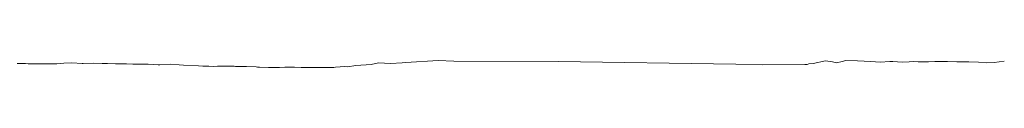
# Model space of a CAD drawing. Header units: metres. Extents: x 202146 to 211382, y 396791 to 397727.
# Tile 18 of 19: x 211144.141 to 211176.303, y 397201.218 to 397201.455. Entities that reach past the tile are written whole.
import ezdxf

# ---------------------------------------------------------------- set-up
doc = ezdxf.new("R2010")
doc.units = ezdxf.units.M
doc.layers.add('B-WA-GW-MAAIVELD-G', color=8, linetype='Continuous', lineweight=18)
doc.layers.add('C3D-SECTION', color=7, linetype='Continuous')

# ---------------------------------------------------------------- blocks, each defined once
blk = doc.blocks.new('*U132')
at = {"layer": 'B-WA-GW-MAAIVELD-G', "color": 8, "linetype": 'Continuous', "lineweight": 18}
for p, q in [((211156.758, 397201.385), (211157.805, 397201.455)), ((211157.805, 397201.455), (211158.326, 397201.433)), ((211158.326, 397201.433), (211161.73, 397201.415)), ((211161.73, 397201.415), (211167.528, 397201.328)), ((211170.059, 397201.35), (211170.466, 397201.438)), ((211170.466, 397201.438), (211170.687, 397201.403)), ((211170.823, 397201.37), (211171.003, 397201.413)), ((211171.003, 397201.413), (211171.127, 397201.449)), ((211171.127, 397201.449), (211171.504, 397201.44)), ((211171.504, 397201.44), (211171.942, 397201.414)), ((211171.942, 397201.414), (211172.251, 397201.4)), ((211172.251, 397201.4), (211172.569, 397201.415)), ((211172.569, 397201.415), (211172.658, 397201.413)), ((211172.658, 397201.413), (211172.964, 397201.393)), ((211173.197, 397201.404), (211173.321, 397201.414)), ((211173.321, 397201.414), (211173.486, 397201.412)), ((211173.486, 397201.412), (211173.678, 397201.407)), ((211173.678, 397201.407), (211173.824, 397201.41)), ((211173.824, 397201.41), (211174.035, 397201.413)), ((211174.035, 397201.413), (211174.313, 397201.416)), ((211174.313, 397201.416), (211174.392, 397201.416)), ((211174.392, 397201.416), (211174.452, 397201.416)), ((211174.452, 397201.416), (211174.749, 397201.406)), ((211174.749, 397201.406), (211175.079, 397201.41)), ((211175.079, 397201.41), (211175.106, 397201.411)), ((211175.106, 397201.411), (211175.14, 397201.41)), ((211175.14, 397201.41), (211175.463, 397201.397)), ((211175.968, 397201.386), (211176.303, 397201.427)), ((211144.058, 397201.349), (211144.33, 397201.35)), ((211144.33, 397201.35), (211144.415, 397201.347)), ((211144.415, 397201.347), (211144.526, 397201.346)), ((211144.526, 397201.346), (211144.771, 397201.337)), ((211144.771, 397201.337), (211144.958, 397201.337)), ((211144.958, 397201.337), (211145.128, 397201.338)), ((211145.128, 397201.338), (211145.353, 397201.345)), ((211145.353, 397201.345), (211145.485, 397201.353)), ((211145.485, 397201.353), (211145.585, 397201.361)), ((211145.585, 397201.361), (211145.842, 397201.373)), ((211145.842, 397201.373), (211146.18, 397201.356)), ((211146.18, 397201.356), (211146.199, 397201.355)), ((211146.199, 397201.355), (211146.213, 397201.356)), ((211146.213, 397201.356), (211146.556, 397201.366)), ((211146.556, 397201.366), (211146.84, 397201.355)), ((211146.84, 397201.355), (211146.913, 397201.354)), ((211146.913, 397201.354), (211147.008, 397201.349)), ((211147.008, 397201.349), (211147.27, 397201.343)), ((211147.27, 397201.343), (211147.468, 397201.338)), ((211147.468, 397201.338), (211147.626, 397201.343)), ((211147.626, 397201.343), (211147.835, 397201.331)), ((211147.835, 397201.331), (211147.983, 397201.327)), ((211147.983, 397201.327), (211148.095, 397201.329)), ((211148.095, 397201.329), (211148.34, 397201.335)), ((211148.34, 397201.335), (211148.663, 397201.311)), ((211148.663, 397201.311), (211148.697, 397201.309)), ((211148.697, 397201.309), (211148.723, 397201.309)), ((211148.723, 397201.309), (211149.054, 397201.329)), ((211149.054, 397201.329), (211149.351, 397201.307)), ((211149.351, 397201.307), (211149.49, 397201.297)), ((211149.49, 397201.297), (211149.978, 397201.278)), ((211149.978, 397201.278), (211150.124, 397201.269)), ((211150.124, 397201.269), (211150.318, 397201.265)), ((211150.318, 397201.265), (211150.481, 397201.257)), ((211150.481, 397201.257), (211150.606, 397201.262)), ((211150.606, 397201.262), (211150.838, 397201.27)), ((211150.838, 397201.27), (211151.145, 397201.261)), ((211151.145, 397201.261), (211151.195, 397201.26)), ((211151.195, 397201.26), (211151.233, 397201.258)), ((211151.233, 397201.258), (211151.552, 397201.252)), ((211151.552, 397201.252), (211151.861, 397201.239)), ((211151.861, 397201.239), (211151.909, 397201.237)), ((211151.909, 397201.237), (211151.972, 397201.233)), ((211151.972, 397201.233), (211152.266, 397201.218)), ((211152.266, 397201.218), (211152.488, 397201.221)), ((211152.488, 397201.221), (211152.623, 397201.226)), ((211152.623, 397201.226), (211152.8, 397201.23)), ((211152.8, 397201.23), (211152.979, 397201.232)), ((211152.979, 397201.232), (211153.116, 397201.228)), ((211153.116, 397201.228), (211153.336, 397201.224)), ((211153.336, 397201.224), (211153.627, 397201.225)), ((211153.627, 397201.225), (211153.693, 397201.227)), ((211153.693, 397201.227), (211153.743, 397201.227)), ((211153.743, 397201.227), (211154.05, 397201.221)), ((211154.05, 397201.221), (211154.371, 397201.224)), ((211154.371, 397201.224), (211154.407, 397201.221)), ((211154.407, 397201.221), (211154.455, 397201.228)), ((211154.455, 397201.228), (211154.764, 397201.253)), ((211154.764, 397201.253), (211154.849, 397201.245)), ((211154.849, 397201.245), (211155.126, 397201.286)), ((211155.126, 397201.286), (211155.626, 397201.321)), ((211155.626, 397201.321), (211155.866, 397201.371)), ((211155.866, 397201.371), (211156.253, 397201.351)), ((211156.253, 397201.351), (211156.637, 397201.375)), ((211156.637, 397201.375), (211156.758, 397201.385)), ((211167.528, 397201.328), (211168.394, 397201.314)), ((211168.394, 397201.314), (211169.784, 397201.316)), ((211169.784, 397201.316), (211169.864, 397201.322)), ((211169.864, 397201.322), (211169.916, 397201.337)), ((211169.916, 397201.337), (211170.059, 397201.35)), ((211170.687, 397201.403), (211170.823, 397201.37)), ((211172.964, 397201.393), (211173.197, 397201.404)), ((211175.463, 397201.397), (211175.707, 397201.374)), ((211175.707, 397201.374), (211175.968, 397201.386))]:
    blk.add_line(p, q, dxfattribs=at)
blk = doc.blocks.new('*U133')
at = {"layer": 'B-WA-GW-MAAIVELD-G', "color": 8, "linetype": 'Continuous', "lineweight": 18}
for p, q in [((211156.758, 397201.385), (211157.805, 397201.455)), ((211157.805, 397201.455), (211158.326, 397201.433)), ((211158.326, 397201.433), (211161.73, 397201.415)), ((211161.73, 397201.415), (211167.528, 397201.328)), ((211170.059, 397201.35), (211170.466, 397201.438)), ((211170.466, 397201.438), (211170.687, 397201.403)), ((211170.823, 397201.37), (211171.003, 397201.413)), ((211171.003, 397201.413), (211171.127, 397201.449)), ((211171.127, 397201.449), (211171.504, 397201.44)), ((211171.504, 397201.44), (211171.942, 397201.414)), ((211171.942, 397201.414), (211172.251, 397201.4)), ((211172.251, 397201.4), (211172.569, 397201.415)), ((211172.569, 397201.415), (211172.658, 397201.413)), ((211172.658, 397201.413), (211172.964, 397201.393)), ((211173.197, 397201.404), (211173.321, 397201.414)), ((211173.321, 397201.414), (211173.486, 397201.412)), ((211173.486, 397201.412), (211173.678, 397201.407)), ((211173.678, 397201.407), (211173.824, 397201.41)), ((211173.824, 397201.41), (211174.035, 397201.413)), ((211174.035, 397201.413), (211174.313, 397201.416)), ((211174.313, 397201.416), (211174.392, 397201.416)), ((211174.392, 397201.416), (211174.452, 397201.416)), ((211174.452, 397201.416), (211174.749, 397201.406)), ((211174.749, 397201.406), (211175.079, 397201.41)), ((211175.079, 397201.41), (211175.106, 397201.411)), ((211175.106, 397201.411), (211175.14, 397201.41)), ((211175.14, 397201.41), (211175.463, 397201.397)), ((211175.968, 397201.386), (211176.303, 397201.427)), ((211144.058, 397201.349), (211144.33, 397201.35)), ((211144.33, 397201.35), (211144.415, 397201.347)), ((211144.415, 397201.347), (211144.526, 397201.346)), ((211144.526, 397201.346), (211144.771, 397201.337)), ((211144.771, 397201.337), (211144.958, 397201.337)), ((211144.958, 397201.337), (211145.128, 397201.338)), ((211145.128, 397201.338), (211145.353, 397201.345)), ((211145.353, 397201.345), (211145.485, 397201.353)), ((211145.485, 397201.353), (211145.585, 397201.361)), ((211145.585, 397201.361), (211145.842, 397201.373)), ((211145.842, 397201.373), (211146.18, 397201.356)), ((211146.18, 397201.356), (211146.199, 397201.355)), ((211146.199, 397201.355), (211146.213, 397201.356)), ((211146.213, 397201.356), (211146.556, 397201.366)), ((211146.556, 397201.366), (211146.84, 397201.355)), ((211146.84, 397201.355), (211146.913, 397201.354)), ((211146.913, 397201.354), (211147.008, 397201.349)), ((211147.008, 397201.349), (211147.27, 397201.343)), ((211147.27, 397201.343), (211147.468, 397201.338)), ((211147.468, 397201.338), (211147.626, 397201.343)), ((211147.626, 397201.343), (211147.835, 397201.331)), ((211147.835, 397201.331), (211147.983, 397201.327)), ((211147.983, 397201.327), (211148.095, 397201.329)), ((211148.095, 397201.329), (211148.34, 397201.335)), ((211148.34, 397201.335), (211148.663, 397201.311)), ((211148.663, 397201.311), (211148.697, 397201.309)), ((211148.697, 397201.309), (211148.723, 397201.309)), ((211148.723, 397201.309), (211149.054, 397201.329)), ((211149.054, 397201.329), (211149.351, 397201.307)), ((211149.351, 397201.307), (211149.49, 397201.297)), ((211149.49, 397201.297), (211149.978, 397201.278)), ((211149.978, 397201.278), (211150.124, 397201.269)), ((211150.124, 397201.269), (211150.318, 397201.265)), ((211150.318, 397201.265), (211150.481, 397201.257)), ((211150.481, 397201.257), (211150.606, 397201.262)), ((211150.606, 397201.262), (211150.838, 397201.27)), ((211150.838, 397201.27), (211151.145, 397201.261)), ((211151.145, 397201.261), (211151.195, 397201.26)), ((211151.195, 397201.26), (211151.233, 397201.258)), ((211151.233, 397201.258), (211151.552, 397201.252)), ((211151.552, 397201.252), (211151.861, 397201.239)), ((211151.861, 397201.239), (211151.909, 397201.237)), ((211151.909, 397201.237), (211151.972, 397201.233)), ((211151.972, 397201.233), (211152.266, 397201.218)), ((211152.266, 397201.218), (211152.488, 397201.221)), ((211152.488, 397201.221), (211152.623, 397201.226)), ((211152.623, 397201.226), (211152.8, 397201.23)), ((211152.8, 397201.23), (211152.979, 397201.232)), ((211152.979, 397201.232), (211153.116, 397201.228)), ((211153.116, 397201.228), (211153.336, 397201.224)), ((211153.336, 397201.224), (211153.627, 397201.225)), ((211153.627, 397201.225), (211153.693, 397201.227)), ((211153.693, 397201.227), (211153.743, 397201.227)), ((211153.743, 397201.227), (211154.05, 397201.221)), ((211154.05, 397201.221), (211154.371, 397201.224)), ((211154.371, 397201.224), (211154.407, 397201.221)), ((211154.407, 397201.221), (211154.455, 397201.228)), ((211154.455, 397201.228), (211154.764, 397201.253)), ((211154.764, 397201.253), (211154.849, 397201.245)), ((211154.849, 397201.245), (211155.126, 397201.286)), ((211155.126, 397201.286), (211155.626, 397201.321)), ((211155.626, 397201.321), (211155.866, 397201.371)), ((211155.866, 397201.371), (211156.253, 397201.351)), ((211156.253, 397201.351), (211156.637, 397201.375)), ((211156.637, 397201.375), (211156.758, 397201.385)), ((211167.528, 397201.328), (211168.394, 397201.314)), ((211168.394, 397201.314), (211169.784, 397201.316)), ((211169.784, 397201.316), (211169.864, 397201.322)), ((211169.864, 397201.322), (211169.916, 397201.337)), ((211169.916, 397201.337), (211170.059, 397201.35)), ((211170.687, 397201.403), (211170.823, 397201.37)), ((211172.964, 397201.393), (211173.197, 397201.404)), ((211175.463, 397201.397), (211175.707, 397201.374)), ((211175.707, 397201.374), (211175.968, 397201.386))]:
    blk.add_line(p, q, dxfattribs=at)

msp = doc.modelspace()

# ---------------------------------------------------------------- block references
at = {"layer": 'C3D-SECTION', "color": 7, "linetype": 'Continuous', "lineweight": -3}
for name in ['*U132', '*U133']:
    msp.add_blockref(name, (0, 0), dxfattribs=at)

doc.saveas('drawing.dxf')
